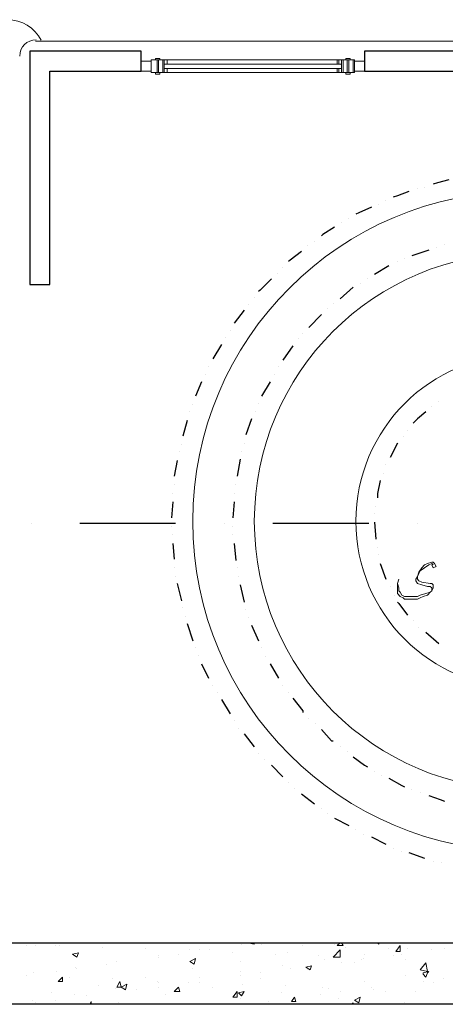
# Model space of a CAD drawing. Header units: metres. Extents: x 5.7 to 89.8, y 4 to 63.5.
# Tile 66 of 72: x 60.7 to 63.5, y 52.2 to 58.8. Entities that reach past the tile are written whole.
import ezdxf

# ---------------------------------------------------------------- set-up
doc = ezdxf.new("R2010")
doc.units = ezdxf.units.M
doc.header["$MEASUREMENT"] = 0
for name, color, linetype in [('PDF11_furn', 7, 'Continuous'), ('PDF11_halozen', 7, 'Continuous'), ('PDF11_hatch-plan', 7, 'Continuous'), ('PDF11_Layer5', 7, 'Continuous'), ('PDF11_saghf kazeb', 7, 'Continuous'), ('PDF11_SECTION', 7, 'Continuous'), ('PDF11_shear wall', 7, 'Continuous'), ('PDF11_textt', 7, 'Continuous'), ('PDF11_wall', 7, 'Continuous'), ('PDF11_WIN', 7, 'Continuous')]:
    doc.layers.add(name, color=color, linetype=linetype)

msp = doc.modelspace()

# ---------------------------------------------------------------- linework, layer by layer
at = {"layer": 'PDF11_furn', "lineweight": 18}
msp.add_arc((60.569, 58.5689), 0.2552, 27.29552, 90.00002, dxfattribs=at)
at = {"layer": 'PDF11_halozen', "lineweight": 25}
for points in [[(63.5402, 57.7455), (63.4632, 57.7262), (63.4343, 57.7166)], [(63.2706, 57.6684), (63.1935, 57.6395), (63.1646, 57.6299)], [(63.3284, 57.6877), (63.3284, 57.6877)], [(63.3765, 57.6973), (63.3765, 57.6973)], [(63.1165, 57.6106), (63.1165, 57.6106)], [(63.0202, 57.5625), (62.9335, 57.5239), (62.9142, 57.5143)], [(63.0683, 57.5817), (63.0683, 57.5817)], [(62.8179, 57.4565), (62.8179, 57.4565)], [(62.8661, 57.4854), (62.8661, 57.4854)], [(62.7697, 57.4276), (62.6927, 57.3795), (62.6831, 57.3698)], [(62.6349, 57.3313), (62.6349, 57.3313)], [(62.5482, 57.2639), (62.4712, 57.2061), (62.4615, 57.1965)], [(62.5867, 57.3024), (62.5867, 57.3024)], [(63.4054, 57.2735), (63.2898, 57.235)], [(63.4536, 57.2928), (63.4536, 57.2928)], [(63.5113, 57.3121), (63.5113, 57.3121)], [(63.1935, 57.1965), (63.1935, 57.1965)], [(63.2417, 57.2157), (63.2417, 57.2157)], [(62.3845, 57.1194), (62.3845, 57.1194)], [(62.423, 57.158), (62.423, 57.158)], [(63.1357, 57.1676), (63.0394, 57.1098)], [(62.346, 57.0809), (62.2689, 57.0039), (62.2593, 56.9942)], [(62.9913, 57.0809), (62.9913, 57.0809)], [(62.8949, 57.0231), (62.8083, 56.9461)], [(62.9431, 57.052), (62.9431, 57.052)], [(62.2304, 56.9557), (62.2304, 56.9557)], [(62.163, 56.869), (62.0956, 56.7823)], [(62.1919, 56.9076), (62.1919, 56.9076)], [(62.7216, 56.8787), (62.7216, 56.8787)], [(62.7601, 56.9172), (62.7601, 56.9172)], [(62.6831, 56.8401), (62.5964, 56.7535)], [(62.0667, 56.7342), (62.0667, 56.7342)], [(62.0378, 56.686), (62.0378, 56.686)], [(62.529, 56.6764), (62.529, 56.6764)], [(62.5579, 56.7149), (62.5579, 56.7149)], [(62.0089, 56.6379), (61.9511, 56.5416)], [(62.4904, 56.6282), (62.423, 56.5319)], [(61.9222, 56.4934), (61.9222, 56.4934)], [(62.3941, 56.4934), (62.3941, 56.4934)], [(61.9029, 56.4356), (61.9029, 56.4356)], [(62.3652, 56.4356), (62.3652, 56.4356)], [(61.874, 56.3875), (61.8355, 56.2912)], [(62.3363, 56.3875), (62.2785, 56.2912)], [(61.8163, 56.2334), (61.8163, 56.2334)], [(62.2593, 56.243), (62.2593, 56.243)], [(63.4247, 56.2237), (63.4247, 56.2237)], [(63.4728, 56.2526), (63.4728, 56.2526)], [(61.7777, 56.1274), (61.7488, 56.0215)], [(61.797, 56.1852), (61.797, 56.1852)], [(62.2111, 56.1371), (62.1726, 56.0311)], [(62.24, 56.1852), (62.24, 56.1852)], [(63.3861, 56.1852), (63.3284, 56.1371), (63.2995, 56.1082)], [(63.2609, 56.06), (63.2609, 56.06)], [(63.232, 56.0215), (63.232, 56.0215)], [(61.7392, 55.9637), (61.7392, 55.9637)], [(62.163, 55.9733), (62.163, 55.9733)], [(63.1935, 55.9733), (63.1454, 55.877)], [(61.7296, 55.9155), (61.7296, 55.9155)], [(62.1341, 55.8674), (62.1148, 55.7518)], [(62.1437, 55.9155), (62.1437, 55.9155)], [(61.7103, 55.8577), (61.691, 55.7518)], [(63.1165, 55.8289), (63.1165, 55.8289)], [(63.0972, 55.7711), (63.0972, 55.7711)], [(61.691, 55.694), (61.691, 55.694)], [(62.1052, 55.694), (62.1052, 55.694)], [(63.0779, 55.7229), (63.0587, 55.6362), (63.0587, 55.6073)], [(61.6814, 55.6362), (61.6814, 55.6362)], [(62.0956, 55.6362), (62.0956, 55.6362)], [(61.6814, 55.5784), (61.6718, 55.4725)], [(62.0956, 55.5784), (62.0859, 55.4725)], [(63.049, 55.5496), (63.049, 55.5496)], [(63.0394, 55.5014), (63.0394, 55.5014)], [(61.6718, 55.4147), (61.6718, 55.4147)], [(62.0859, 55.4147), (62.0859, 55.4147)], [(63.0394, 55.4436), (63.049, 55.328)], [(61.6814, 55.3569), (61.6814, 55.3569)], [(62.0859, 55.3569), (62.0859, 55.3569)], [(61.6814, 55.2991), (61.691, 55.1932)], [(62.0956, 55.2991), (62.1052, 55.1836)], [(63.0587, 55.2702), (63.0587, 55.2702)], [(63.0683, 55.2221), (63.0683, 55.2221)], [(61.691, 55.1354), (61.691, 55.1354)], [(62.1148, 55.1354), (62.1148, 55.1354)], [(63.0779, 55.1643), (63.1165, 55.0584)], [(61.7007, 55.0776), (61.7007, 55.0776)], [(62.1245, 55.0776), (62.1245, 55.0776)], [(61.7103, 55.0295), (61.7392, 54.9139)], [(62.1341, 55.0198), (62.163, 54.9043)], [(63.1454, 55.0102), (63.1454, 55.0102)], [(63.1743, 54.9524), (63.1743, 54.9524)], [(61.7488, 54.8657), (61.7488, 54.8657)], [(63.1935, 54.9043), (63.2031, 54.8946), (63.2609, 54.8176)], [(61.7681, 54.8079), (61.7681, 54.8079)], [(62.1726, 54.8561), (62.1726, 54.8561)], [(61.7777, 54.7598), (61.8163, 54.6442)], [(62.1919, 54.7983), (62.1919, 54.7983)], [(62.2111, 54.7502), (62.2593, 54.6442)], [(63.2995, 54.7791), (63.2995, 54.7791)], [(63.338, 54.7309), (63.338, 54.7309)], [(63.3861, 54.702), (63.4728, 54.625)], [(61.8355, 54.5961), (61.8355, 54.5961)], [(61.8548, 54.5479), (61.8548, 54.5479)], [(62.2785, 54.5961), (62.2785, 54.5961)], [(62.3074, 54.5383), (62.3074, 54.5383)], [(61.874, 54.4901), (61.9222, 54.3938)], [(62.3363, 54.4901), (62.3941, 54.3938)], [(61.9511, 54.3457), (61.9511, 54.3457)], [(62.423, 54.3457), (62.423, 54.3457)], [(61.98, 54.2975), (61.98, 54.2975)], [(62.4615, 54.2975), (62.4615, 54.2975)], [(62.0089, 54.2493), (62.0667, 54.153)], [(62.4904, 54.259), (62.5579, 54.1723), (62.5579, 54.1627)], [(62.0956, 54.1049), (62.0956, 54.1049)], [(62.5964, 54.1241), (62.5964, 54.1241)], [(62.6445, 54.0856), (62.6445, 54.0856)], [(62.1245, 54.0567), (62.1245, 54.0567)], [(62.163, 54.0182), (62.2304, 53.9315)], [(62.6831, 54.0471), (62.7505, 53.97), (62.7601, 53.97)], [(62.2593, 53.8834), (62.2593, 53.8834)], [(62.8083, 53.9315), (62.8083, 53.9315)], [(62.8564, 53.9026), (62.8564, 53.9026)], [(62.2978, 53.8448), (62.2978, 53.8448)], [(62.346, 53.8063), (62.423, 53.7293)], [(62.8949, 53.8641), (62.972, 53.8063), (62.9913, 53.7967)], [(63.0394, 53.7678), (63.0394, 53.7678)], [(62.4615, 53.6907), (62.4615, 53.6907)], [(63.0876, 53.7389), (63.0876, 53.7389)], [(63.1357, 53.7196), (63.2224, 53.6715), (63.2417, 53.6618)], [(62.5001, 53.6522), (62.5001, 53.6522)], [(62.5482, 53.6137), (62.6349, 53.5463)], [(63.2898, 53.6426), (63.2898, 53.6426)], [(63.3476, 53.6233), (63.3476, 53.6233)], [(63.4054, 53.604), (63.4824, 53.5752), (63.5113, 53.5655)], [(62.6831, 53.5174), (62.6831, 53.5174)], [(62.7216, 53.4788), (62.7216, 53.4788)], [(62.7697, 53.4499), (62.8661, 53.4018)], [(62.9142, 53.3729), (62.9142, 53.3729)], [(62.9624, 53.344), (62.9624, 53.344)], [(63.0202, 53.3247), (63.1165, 53.2766)], [(63.1646, 53.2477), (63.1646, 53.2477)], [(63.2224, 53.2284), (63.2224, 53.2284)], [(63.2706, 53.2188), (63.3765, 53.1803)], [(63.4343, 53.161), (63.4343, 53.161)], [(63.4921, 53.1514), (63.4921, 53.1514)]]:
    msp.add_lwpolyline(points, dxfattribs=at)
at = {"layer": 'PDF11_hatch-plan', "lineweight": 18}
for points in [[(60.699, 52.5928), (60.699, 52.5928)], [(60.7568, 52.5928), (60.7568, 52.5928)], [(60.8917, 52.5928), (60.8917, 52.5928)], [(60.9206, 52.5928), (60.9206, 52.5928)], [(61.2095, 52.5831), (61.2095, 52.5831)], [(61.4984, 52.5735), (61.4984, 52.5735)], [(61.797, 52.5639), (61.797, 52.5639)], [(61.8644, 52.5639), (61.8644, 52.5639)], [(61.9318, 52.5639), (61.9318, 52.5639)], [(62.1437, 52.6024), (62.1437, 52.6024)], [(62.1822, 52.612), (62.1822, 52.612)], [(62.1822, 52.612), (62.2304, 52.6024), (62.2304, 52.612)], [(62.2593, 52.612), (62.2593, 52.612)], [(62.2785, 52.6024), (62.2785, 52.6024)], [(62.5579, 52.5928), (62.5579, 52.5928)], [(62.7697, 52.6024), (62.7697, 52.6024)], [(62.8179, 52.612), (62.8275, 52.5928), (62.789, 52.5928), (62.8083, 52.612)], [(62.8468, 52.5831), (62.8468, 52.5831)], [(63.0587, 52.612), (63.0683, 52.6024), (63.0683, 52.612)], [(63.1357, 52.5735), (63.1357, 52.5735)], [(63.2609, 52.5735), (63.2609, 52.5735)], [(63.4247, 52.5639), (63.4247, 52.5639)], [(63.5113, 52.5735), (63.5113, 52.5735)], [(61.3058, 52.4868), (61.3058, 52.4868)], [(61.5851, 52.5254), (61.5851, 52.5254)], [(61.5851, 52.5157), (61.5851, 52.5157)], [(61.7199, 52.535), (61.7199, 52.535)], [(62.0859, 52.5446), (62.0859, 52.5446)], [(62.1341, 52.4868), (62.1341, 52.4868)], [(62.3749, 52.535), (62.3749, 52.535)], [(62.4519, 52.5446), (62.4519, 52.5446)], [(62.6638, 52.5254), (62.6638, 52.5254)], [(62.7023, 52.4965), (62.7023, 52.4965)], [(62.9527, 52.4965), (62.9527, 52.4965)], [(62.9624, 52.5061), (62.9624, 52.5061)], [(62.972, 52.535), (62.972, 52.535)], [(63.1646, 52.5254), (63.1646, 52.5254)], [(63.2224, 52.535), (63.2224, 52.535)], [(63.2513, 52.4965), (63.2513, 52.4965)], [(60.9013, 52.4194), (60.9013, 52.4194)], [(61.0265, 52.4483), (61.0265, 52.4483)], [(61.0361, 52.4387), (61.0361, 52.4387)], [(61.2384, 52.4676), (61.2384, 52.4676)], [(61.8163, 52.4387), (61.8163, 52.4387)], [(62.1341, 52.4194), (62.1341, 52.4194)], [(62.423, 52.4579), (62.423, 52.4579)], [(62.4712, 52.4387), (62.4712, 52.4387)], [(62.5867, 52.429), (62.5867, 52.429)], [(62.8179, 52.4772), (62.8179, 52.4772)], [(62.9046, 52.4772), (62.9046, 52.4772)], [(60.699, 52.3905), (60.699, 52.3905)], [(60.7472, 52.4098), (60.7472, 52.4098)], [(60.988, 52.3809), (60.988, 52.3809)], [(61.2769, 52.3713), (61.2769, 52.3713)], [(61.4984, 52.3809), (61.4984, 52.3809)], [(61.5755, 52.352), (61.5755, 52.352)], [(61.8644, 52.3809), (61.8644, 52.3809)], [(62.1341, 52.3905), (62.1341, 52.3905)], [(62.2689, 52.4098), (62.2689, 52.4098)], [(62.2689, 52.3713), (62.2689, 52.3713)], [(62.972, 52.352), (62.972, 52.352)], [(63.2513, 52.3905), (63.2513, 52.3905)], [(63.3669, 52.352), (63.3669, 52.352)], [(63.5017, 52.3713), (63.5017, 52.3713)], [(61.1806, 52.3231), (61.1806, 52.3231)], [(61.2962, 52.3038), (61.2962, 52.3038)], [(61.4406, 52.2942), (61.4406, 52.2942)], [(61.5851, 52.3424), (61.5851, 52.3424)], [(61.5851, 52.3135), (61.5851, 52.3135)], [(61.7874, 52.3424), (61.7874, 52.3424)], [(61.8644, 52.3424), (61.8644, 52.3424)], [(61.9511, 52.3135), (61.9511, 52.3135)], [(62.1533, 52.3327), (62.1533, 52.3327)], [(62.4423, 52.3231), (62.4423, 52.3231)], [(62.6927, 52.3135), (62.6927, 52.3135)], [(62.7312, 52.3038), (62.7312, 52.3038)], [(62.8083, 52.2846), (62.8083, 52.2846)], [(63.0202, 52.3135), (63.0202, 52.3135)], [(63.0298, 52.2942), (63.0298, 52.2942)], [(63.1165, 52.2846), (63.1165, 52.2846)], [(63.3187, 52.2846), (63.3187, 52.2846)], [(63.4343, 52.3424), (63.4343, 52.3424)], [(60.7376, 52.2268), (60.7376, 52.2268)], [(60.8628, 52.2749), (60.8628, 52.2749)], [(60.8917, 52.2268), (60.8917, 52.2268)], [(61.0169, 52.2653), (61.0169, 52.2653)], [(61.1035, 52.2557), (61.1035, 52.2557)], [(61.1228, 52.1979), (61.1324, 52.2172), (61.1324, 52.1979)], [(61.6333, 52.2653), (61.6333, 52.2653)], [(62.1341, 52.2364), (62.1341, 52.2364)], [(62.3267, 52.2172), (62.3267, 52.2172)], [(62.4134, 52.2749), (62.4134, 52.2749)], [(62.6734, 52.2653), (62.6734, 52.2653)], [(62.7986, 52.2364), (62.7986, 52.2364)], [(60.7568, 52.2075), (60.7568, 52.2075)], [(61.3154, 52.2075), (61.3154, 52.2075)], [(62.8853, 52.1979), (62.8949, 52.2075), (62.8949, 52.1979)], [(63.2417, 52.2075), (63.2417, 52.2075)]]:
    msp.add_lwpolyline(points, dxfattribs=at)
for points in [[(62.8083, 52.5157), (62.7601, 52.5157), (62.8083, 52.5639)], [(63.2128, 52.5928), (63.2128, 52.5542), (63.1839, 52.5542)], [(61.0458, 52.5446), (61.0361, 52.5157), (61.0072, 52.535)], [(61.8355, 52.5061), (61.8259, 52.4676), (61.797, 52.4868)], [(62.6156, 52.4579), (62.606, 52.429), (62.5771, 52.4483)], [(63.3958, 52.4194), (63.3476, 52.429), (63.3861, 52.4772)], [(63.4054, 52.4194), (63.3958, 52.4098), (63.3861, 52.3809), (63.3669, 52.4001), (63.3669, 52.4098)], [(60.9398, 52.3809), (60.9398, 52.352), (60.9109, 52.352)], [(61.3251, 52.352), (61.3347, 52.3135), (61.3058, 52.3135)], [(61.3732, 52.3327), (61.3636, 52.2942), (61.3347, 52.3135)], [(61.7199, 52.3135), (61.7296, 52.2846), (61.691, 52.2846)], [(62.1148, 52.2846), (62.1148, 52.246), (62.0859, 52.246)], [(62.163, 52.2846), (62.1437, 52.2557), (62.1245, 52.2749)], [(62.5001, 52.246), (62.5097, 52.2172), (62.4808, 52.2172)], [(62.9431, 52.246), (62.9335, 52.2075), (62.9046, 52.2268)]]:
    msp.add_lwpolyline(points, close=True, dxfattribs=at)
at = {"layer": 'PDF11_Layer5', "lineweight": 13}
msp.add_lwpolyline([(66.8534, 58.6797), (60.7568, 58.6797)], dxfattribs=at)
msp.add_arc((60.7616, 58.5786), 0.1108, 90.00003, 179.99997, dxfattribs=at)
at = {"layer": 'PDF11_saghf kazeb', "lineweight": 18}
for radius in [2.22, 1.8058, 1.122]:
    msp.add_circle((64.0362, 55.4484), radius, dxfattribs=at)
at = {"layer": 'PDF11_SECTION', "lineweight": 30}
for points in [[(60.7279, 55.434), (60.7279, 55.434)], [(61.7007, 55.434), (61.0554, 55.434)], [(62.0281, 55.434), (62.0281, 55.434)], [(63.0009, 55.434), (62.3556, 55.434)], [(63.3284, 55.434), (63.3284, 55.434)]]:
    msp.add_lwpolyline(points, dxfattribs=at)
at = {"layer": 'PDF11_shear wall', "lineweight": 30}
msp.add_lwpolyline([(67.2675, 58.6508), (67.2675, 52.1979), (58.0697, 52.1979), (58.0697, 52.612), (66.8534, 52.612), (66.8534, 58.6508)], close=True, dxfattribs=at)
at = {"layer": 'PDF11_textt', "lineweight": 20}
for points in [[(63.4247, 55.1547), (63.4343, 55.1354), (63.4536, 55.145), (63.4439, 55.1643), (63.4343, 55.1739), (63.4247, 55.1739), (63.3958, 55.1643), (63.3765, 55.1547), (63.3572, 55.1354), (63.338, 55.1065), (63.3284, 55.0776), (63.3187, 55.0584), (63.3187, 55.0487), (63.3284, 55.0295), (63.3572, 55.0198), (63.3958, 55.0102), (63.415, 55.0102), (63.4247, 55.0006), (63.4247, 54.9909), (63.4247, 54.9813), (63.415, 54.9717), (63.3861, 54.962), (63.3476, 54.9524), (63.3284, 54.9428), (63.2898, 54.9428), (63.2706, 54.9428), (63.2417, 54.9428), (63.2224, 54.9524), (63.2128, 54.9717), (63.2031, 54.9813), (63.2031, 55.0006), (63.1935, 55.0295)], [(63.4343, 55.1547), (63.4247, 55.1643), (63.4054, 55.1547), (63.3765, 55.1354), (63.3476, 55.1161), (63.338, 55.0969), (63.3284, 55.0776), (63.3284, 55.0584), (63.338, 55.0487), (63.3572, 55.0391), (63.415, 55.0295), (63.4247, 55.0295), (63.4343, 55.0198), (63.4343, 55.0006), (63.4247, 54.9813), (63.415, 54.9717), (63.3958, 54.9524), (63.3669, 54.9428), (63.3476, 54.9332), (63.3284, 54.9235), (63.2898, 54.9235), (63.2802, 54.9235), (63.2417, 54.9235), (63.232, 54.9332), (63.2128, 54.9428), (63.1935, 54.962), (63.1935, 54.9813), (63.1935, 55.0295), (63.2031, 55.0584)]]:
    msp.add_lwpolyline(points, dxfattribs=at)
at = {"layer": 'PDF11_wall', "lineweight": 30}
msp.add_lwpolyline([(60.7183, 57.0424), (60.8531, 57.0424), (60.8531, 58.4774), (61.4695, 58.4774), (61.4695, 58.6123), (60.7183, 58.6123)], close=True, dxfattribs=at)
msp.add_lwpolyline([(66.8534, 58.6123), (62.972, 58.6123), (62.972, 58.4774), (66.8534, 58.4774)], dxfattribs=at)
at = {"layer": 'PDF11_WIN', "lineweight": 18}
for points in [[(61.5369, 58.5449), (61.4695, 58.5449), (61.4695, 58.4774), (61.5369, 58.4774)], [(61.5755, 58.4678), (61.5755, 58.5545), (61.5369, 58.5545), (61.5369, 58.4678)], [(61.5369, 58.5545), (61.5369, 58.4678), (61.5755, 58.4678), (61.5755, 58.5545)], [(61.5947, 58.5641), (61.5947, 58.5545), (61.5658, 58.5545), (61.5658, 58.5641)], [(61.6429, 58.5256), (61.6236, 58.5256), (61.6236, 58.5545), (61.6236, 58.4678), (61.5755, 58.4678), (61.5755, 58.5545), (61.6236, 58.5545), (61.6429, 58.5545)], [(61.5851, 58.5545), (61.614, 58.5545), (61.614, 58.4678), (61.5851, 58.4678)], [(61.6429, 58.5545), (61.6429, 58.5256), (61.6236, 58.5256), (61.6236, 58.5545)], [(62.789, 58.5256), (62.789, 58.5545), (62.8179, 58.5545), (62.8179, 58.5256)], [(62.8179, 58.5545), (62.7986, 58.5545), (62.7986, 58.5256), (62.8179, 58.5256)], [(62.8179, 58.5545), (62.8179, 58.4678), (62.8564, 58.4678), (62.8564, 58.5545)], [(62.8564, 58.4678), (62.8564, 58.5545), (62.8275, 58.5545), (62.8275, 58.4678)], [(62.8468, 58.5641), (62.8468, 58.5545), (62.8757, 58.5545), (62.8757, 58.5641)], [(62.8661, 58.5545), (62.8949, 58.5545), (62.8949, 58.4678), (62.8661, 58.4678)], [(62.972, 58.5449), (62.9046, 58.5449), (62.9046, 58.4774), (62.972, 58.4774)], [(61.5947, 58.4678), (61.5947, 58.4582), (61.5658, 58.4582), (61.5658, 58.4678)], [(61.6429, 58.4678), (61.6429, 58.4967), (61.6236, 58.4967), (61.6236, 58.4678)], [(61.6429, 58.4967), (61.6429, 58.4678), (61.6236, 58.4678), (61.6236, 58.4967)], [(62.789, 58.4967), (62.789, 58.4678), (62.8179, 58.4678), (62.8179, 58.4967)], [(62.8179, 58.4678), (62.7986, 58.4678), (62.7986, 58.4967), (62.8179, 58.4967)]]:
    msp.add_lwpolyline(points, close=True, dxfattribs=at)
for points in [[(62.789, 58.5545), (61.6429, 58.5545)], [(62.789, 58.5256), (61.6429, 58.5256)], [(62.8564, 58.4678), (62.9046, 58.4678), (62.9046, 58.5545), (62.8564, 58.5545), (62.8564, 58.4678), (62.8468, 58.4678), (62.8468, 58.4582), (62.8757, 58.4582), (62.8757, 58.4678), (62.8661, 58.4678)], [(62.789, 58.4967), (61.6429, 58.4967)], [(62.789, 58.4678), (61.6429, 58.4678)]]:
    msp.add_lwpolyline(points, dxfattribs=at)

doc.saveas('drawing.dxf')
